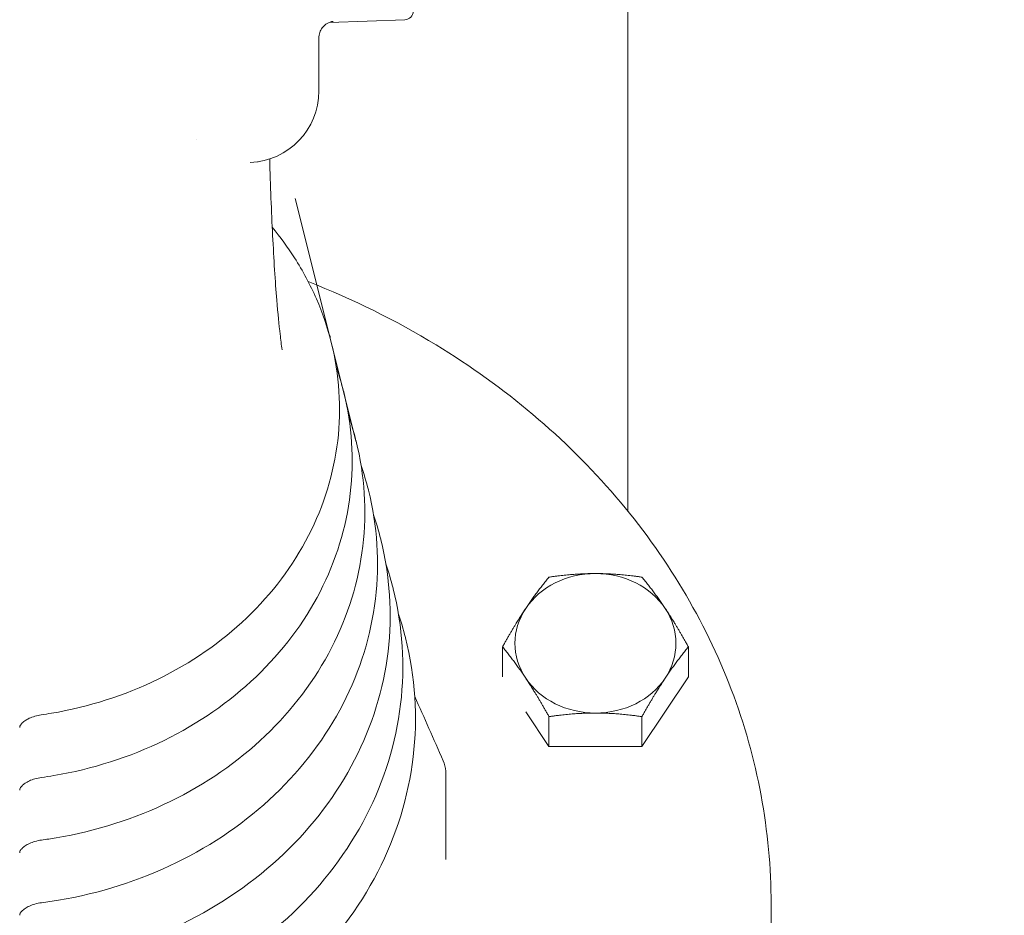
# Model space of a CAD drawing. Header units: inches. Extents: x 1 to 669, y 0 to 417.
# Tile 198 of 256: x 294.24 to 297.68, y 239.58 to 242.71. Entities that reach past the tile are written whole.
import ezdxf

# ---------------------------------------------------------------- set-up
doc = ezdxf.new("R2010")
doc.units = ezdxf.units.IN
doc.header["$LTSCALE"] = 12
doc.header["$MEASUREMENT"] = 0
doc.layers.add('D', color=2, linetype='CONTINUOUS')
doc.layers.add('X', color=1, linetype='CONTINUOUS')
doc.styles.get("Standard").update_dxf_attribs({"font": 'SIMPLEX.SHX', "width": 0.875})
doc.dimstyles.get("Standard").update_dxf_attribs({"dimscale": 28, "dimtxt": 0.125, "dimasz": 0.125, "dimexe": 0.04375, "dimexo": 0.0625, "dimgap": 0.04375, "dimtad": 0, "dimtih": 1, "dimtoh": 1, "dimdec": 4, "dimzin": 12, "dimdsep": 46, "dimlunit": 5, "dimtxsty": 'Standard', "dimcen": 0, "dimclrd": 256, "dimclre": 256, "dimclrt": 256, "dimadec": 1, "dimazin": 3, "dimtfac": 0.875, "dimtdec": 4, "dimtofl": 0, "dimtmove": 0, "dimatfit": 2, "dimfxl": 0, "dimtolj": 1, "dimtzin": 12, "dimlwd": 13, "dimlwe": 13, "dimarcsym": 0})

msp = doc.modelspace()

# ---------------------------------------------------------------- linework, layer by layer
at = {"layer": 'X', "lineweight": 0}
for p, q in [((296.36697, 240.99233), (296.36697, 243.22511)), ((295.32426, 242.69989), (295.588, 242.7091)), ((295.2871, 242.46011), (295.2871, 242.64448)), ((295.41672, 241.23884), (295.20405, 242.08506)), ((295.32667, 241.59667), (295.32667, 241.60247)), ((295.3305, 241.5819), (295.33065, 241.5813)), ((295.37356, 241.41057), (295.37388, 241.4093)), ((295.41672, 241.23884), (295.41704, 241.23759)), ((295.45994, 241.06685), (295.46026, 241.06558)), ((295.5031, 240.89512), (295.50342, 240.89387)), ((295.54633, 240.72313), (295.54665, 240.72186)), ((295.58948, 240.55141), (295.5898, 240.55015)), ((295.92866, 240.41431), (295.92866, 240.51863)), ((296.57818, 240.414), (296.57818, 240.51863)), ((296.4158, 240.17043), (296.57818, 240.414)), ((296.01021, 240.29168), (296.09104, 240.17043)), ((296.09104, 240.17043), (296.09104, 240.27506)), ((296.4158, 240.17043), (296.4158, 240.27506)), ((296.09104, 240.17043), (296.4158, 240.17043)), ((295.73065, 240.07675), (295.73065, 239.77566)), ((296.86695, 239.45959), (296.86695, 239.62062))]:
    msp.add_line(p, q, dxfattribs=at)
for centre, radius, start in [((295.58695, 242.73908), 0.03, 271.99998), ((295.0371, 242.46011), 0.25, 272.35952)]:
    msp.add_arc(centre, radius, start, 360, dxfattribs=at)
at = {"layer": 'X', "lineweight": 0, "extrusion": (8.86266e-16, -8.07051e-19, -1)}
msp.add_ellipse((294.88872, 242.42719), major_axis=(0.0063, -0.64639), ratio=0.0484361, start_param=1.3609926, end_param=1.3609958, dxfattribs=at)
at = {"layer": 'X', "lineweight": 0}
for centre, major_axis, ratio, start_param, end_param in [((296.25342, 240.53119), (-0.28125, 0), 0.8660254, -1.5707963, -0.5235988), ((296.25342, 240.53119), (-0.28125, 0), 0.8660254, -2.6179939, -1.5707963), ((296.25342, 240.53119), (-0.28125, 0), 0.8660254, -0.5235988, 0.5235988), ((296.25342, 240.53119), (0.28125, 0), 0.8660254, -0.5235988, 0.5235988), ((296.25342, 240.53119), (0.28125, 0), 0.8660254, -2.6179939, -1.5707963), ((296.25342, 240.53119), (0.28125, 0), 0.8660254, -1.5707963, -0.5235988), ((294.31107, 240.10955), (0.00646, -0.04706), 0.0000017, 0, 0.0000882), ((294.31138, 239.89144), (0.00632, -0.04758), 0.0000017, 0, 0.0000886), ((294.31175, 239.67218), (0.00605, -0.04711), 0.0000016, 0, 0.0000898)]:
    msp.add_ellipse(centre, major_axis=major_axis, ratio=ratio, start_param=start_param, end_param=end_param, dxfattribs=at)
at = {"layer": 'X', "lineweight": 0, "extrusion": (2.03479e-17, -1.42982e-16, -1)}
msp.add_ellipse((294.31064, 240.32886), major_axis=(0.00676, -0.04752), ratio=0.0000019, start_param=0, end_param=0.0000943, dxfattribs=at)
at = {"layer": 'X', "lineweight": 0}
for points, knots in [([(295.3367, 242.70335), (295.3367, 242.70335), (295.3365, 242.70333), (295.33534, 242.70314), (295.33429, 242.70297), (295.33155, 242.70231), (295.33052, 242.70204), (295.32781, 242.70123), (295.32602, 242.70061), (295.32221, 242.69905), (295.32017, 242.69809), (295.31526, 242.6954), (295.31239, 242.6935), (295.30578, 242.68824), (295.30218, 242.68455), (295.29546, 242.67561), (295.2925, 242.67008), (295.28826, 242.65798), (295.2871, 242.65118), (295.2871, 242.64448)], [0.11807573, 0.11807573, 0.11807573, 0.11807573, 0.12933931, 0.12933931, 0.14139543, 0.14139543, 0.14680648, 0.14680648, 0.15378808, 0.15378808, 0.16105324, 0.16105324, 0.17155872, 0.17155872, 0.18688402, 0.18688402, 0.20533834, 0.20533834, 0.22549481, 0.22549481, 0.22549481, 0.22549481]), ([(295.11531, 242.22265), (295.1179, 242.13029), (295.12142, 242.03898), (295.1298, 241.87217), (295.1348, 241.79459), (295.14392, 241.68317), (295.148, 241.64214), (295.15177, 241.61037)], [0.00468177, 0.00468177, 0.00468177, 0.00468177, 0.28470693, 0.28470693, 0.56507932, 0.56507932, 0.76789235, 0.76789235, 0.76789235, 0.76789235]), ([(295.12422, 241.98397), (295.15239, 241.94997), (295.17831, 241.91451), (295.23135, 241.83169), (295.25704, 241.78361), (295.30011, 241.68461), (295.31749, 241.63368), (295.3305, 241.5819)], [2.51921802, 2.51921802, 2.51921802, 2.51921802, 2.63527669, 2.63527669, 2.7812818, 2.7812818, 2.92728692, 2.92728692, 2.92728692, 2.92728692]), ([(296.86695, 239.62062), (296.86695, 239.87466), (296.81978, 240.12865), (296.6359, 240.61106), (296.49912, 240.83937), (296.14968, 241.24749), (295.9369, 241.42712), (295.55639, 241.65883), (295.40648, 241.73299), (295.24994, 241.79438)], [3.1415927, 3.1415927, 3.1415927, 3.1415927, 3.4604396, 3.4604396, 3.7796486, 3.7796486, 4.0995624, 4.0995624, 4.2871773, 4.2871773, 4.2871773, 4.2871773]), ([(295.33065, 241.5813), (295.35887, 241.46904), (295.36641, 241.35271), (295.33931, 241.1241), (295.30475, 241.01188), (295.19708, 240.80221), (295.12379, 240.70489), (294.94567, 240.53473), (294.84065, 240.46211), (294.60945, 240.34905), (294.48322, 240.3088), (294.34114, 240.28487), (294.32928, 240.28303), (294.3174, 240.28134)], [2.9272869, 2.9272869, 2.9272869, 2.9272869, 3.2438876, 3.2438876, 3.5600376, 3.5600376, 3.8780139, 3.8780139, 4.1983763, 4.1983763, 4.5203046, 4.5203046, 4.549518, 4.549518, 4.549518, 4.549518]), ([(295.37388, 241.4093), (295.4031, 241.29305), (295.41089, 241.17259), (295.38279, 240.93585), (295.34697, 240.81964), (295.23539, 240.60253), (295.15945, 240.50177), (294.97492, 240.32562), (294.86612, 240.25045), (294.62666, 240.13346), (294.49592, 240.09181), (294.34657, 240.0667), (294.33207, 240.06449), (294.31753, 240.06249)], [2.9272864, 2.9272864, 2.9272864, 2.9272864, 3.2440341, 3.2440341, 3.5603505, 3.5603505, 3.8784179, 3.8784179, 4.198768, 4.198768, 4.5206126, 4.5206126, 4.5550974, 4.5550974, 4.5550974, 4.5550974]), ([(295.41704, 241.23759), (295.44725, 241.11735), (295.45531, 240.99276), (295.42623, 240.74791), (295.38916, 240.62771), (295.27371, 240.40317), (295.19514, 240.29895), (295.00423, 240.11679), (294.89169, 240.03906), (294.64399, 239.9181), (294.50876, 239.87505), (294.35211, 239.84873), (294.33493, 239.84614), (294.3177, 239.84386)], [2.9272864, 2.9272864, 2.9272864, 2.9272864, 3.244107, 3.244107, 3.5605059, 3.5605059, 3.8786183, 3.8786183, 4.1989622, 4.1989622, 4.5207654, 4.5207654, 4.5602475, 4.5602475, 4.5602475, 4.5602475]), ([(295.46026, 241.06558), (295.49148, 240.94135), (295.4998, 240.81263), (295.46971, 240.55966), (295.43138, 240.43547), (295.31202, 240.20349), (295.2308, 240.09583), (295.03347, 239.90768), (294.91716, 239.8274), (294.66119, 239.70251), (294.52147, 239.65806), (294.35755, 239.63056), (294.33771, 239.62763), (294.31781, 239.62507)], [2.9272864, 2.9272864, 2.9272864, 2.9272864, 3.2442381, 3.2442381, 3.5607852, 3.5607852, 3.8789783, 3.8789783, 4.1993108, 4.1993108, 4.5210396, 4.5210396, 4.5651254, 4.5651254, 4.5651254, 4.5651254]), ([(295.50342, 240.89387), (295.53564, 240.76565), (295.54422, 240.6328), (295.51314, 240.37172), (295.47357, 240.24354), (295.35034, 240.00412), (295.26649, 239.89301), (295.06279, 239.69885), (294.94273, 239.61601), (294.67852, 239.48715), (294.53431, 239.4413), (294.36309, 239.41259), (294.34056, 239.4093), (294.31796, 239.40649)], [2.9272865, 2.9272865, 2.9272865, 2.9272865, 3.2443005, 3.2443005, 3.560918, 3.560918, 3.8791494, 3.8791494, 4.1994764, 4.1994764, 4.5211698, 4.5211698, 4.569647, 4.569647, 4.569647, 4.569647]), ([(295.54665, 240.72186), (295.57987, 240.58965), (295.58871, 240.45268), (295.55663, 240.18347), (295.51579, 240.0513), (295.38865, 239.80444), (295.30215, 239.68989), (295.09203, 239.48974), (294.9682, 239.40436), (294.69573, 239.27156), (294.54702, 239.22431), (294.36852, 239.19443), (294.34333, 239.1908), (294.31805, 239.18775)], [2.9272865, 2.9272865, 2.9272865, 2.9272865, 3.2444181, 3.2444181, 3.5611687, 3.5611687, 3.8794722, 3.8794722, 4.1997887, 4.1997887, 4.5214153, 4.5214153, 4.5739475, 4.5739475, 4.5739475, 4.5739475]), ([(295.5898, 240.55015), (295.62403, 240.41395), (295.63312, 240.27285), (295.60006, 239.99552), (295.55798, 239.85936), (295.42696, 239.60507), (295.33784, 239.48707), (295.12134, 239.28091), (294.99377, 239.19297), (294.71305, 239.0562), (294.55985, 239.00755), (294.37405, 238.97646), (294.34617, 238.97249), (294.31819, 238.96922)], [2.9272865, 2.9272865, 2.9272865, 2.9272865, 3.2444716, 3.2444716, 3.5612827, 3.5612827, 3.879619, 3.879619, 4.1999306, 4.1999306, 4.5215268, 4.5215268, 4.5779494, 4.5779494, 4.5779494, 4.5779494]), ([(294.3174, 240.28134), (294.3098, 240.28025), (294.30206, 240.27858), (294.28793, 240.27443), (294.28134, 240.27194), (294.27093, 240.26707), (294.26673, 240.26476), (294.26309, 240.26242)], [0, 0, 0, 0, 0.023147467, 0.023147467, 0.045063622, 0.045063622, 0.062330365, 0.062330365, 0.062330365, 0.062330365]), ([(294.26309, 240.26242), (294.25816, 240.25925), (294.25412, 240.25597), (294.24804, 240.24996), (294.24596, 240.24718), (294.24298, 240.24217), (294.24238, 240.2402), (294.242, 240.23809), (294.24195, 240.23753), (294.24195, 240.23698)], [0, 0, 0, 0, 0.023402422, 0.023402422, 0.047409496, 0.047409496, 0.076622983, 0.076622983, 0.090297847, 0.090297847, 0.090297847, 0.090297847]), ([(295.72121, 240.12088), (295.72626, 240.10925), (295.72945, 240.09676), (295.73056, 240.08184), (295.73065, 240.07929), (295.73065, 240.07675)], [0, 0, 0, 0, 0.038791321, 0.038791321, 0.046769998, 0.046769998, 0.046769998, 0.046769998]), ([(294.31753, 240.06249), (294.30996, 240.06145), (294.30224, 240.05982), (294.28814, 240.05574), (294.28156, 240.05328), (294.27, 240.04794), (294.26488, 240.04501), (294.25625, 240.03906), (294.25271, 240.036), (294.24715, 240.03018), (294.24525, 240.02743), (294.24263, 240.02257), (294.24219, 240.02074), (294.24198, 240.01894), (294.24195, 240.01856), (294.24195, 240.01819)], [0, 0, 0, 0, 0.02305012, 0.02305012, 0.04493479, 0.04493479, 0.06646621, 0.06646621, 0.088777, 0.088777, 0.11341981, 0.11341981, 0.1437163, 0.1437163, 0.15258654, 0.15258654, 0.15258654, 0.15258654]), ([(294.3177, 239.84386), (294.31013, 239.84285), (294.30241, 239.84126), (294.2883, 239.83724), (294.28171, 239.83481), (294.27012, 239.82951), (294.26499, 239.8266), (294.25632, 239.82068), (294.25277, 239.81763), (294.24718, 239.81182), (294.24527, 239.80908), (294.24264, 239.80426), (294.24219, 239.80245), (294.24198, 239.80067), (294.24195, 239.80028), (294.24195, 239.79991)], [0, 0, 0, 0, 0.02302847, 0.02302847, 0.04492162, 0.04492162, 0.06650381, 0.06650381, 0.08888396, 0.08888396, 0.11360465, 0.11360465, 0.14397254, 0.14397254, 0.15327488, 0.15327488, 0.15327488, 0.15327488]), ([(294.31781, 239.62507), (294.31024, 239.6241), (294.30253, 239.62253), (294.28843, 239.61858), (294.28184, 239.61617), (294.27023, 239.61089), (294.26508, 239.60799), (294.25638, 239.60207), (294.25281, 239.599), (294.24719, 239.59318), (294.24527, 239.59042), (294.24263, 239.58555), (294.24219, 239.58371), (294.24198, 239.5819), (294.24195, 239.58152), (294.24195, 239.58116)], [0, 0, 0, 0, 0.02299155, 0.02299155, 0.04488206, 0.04488206, 0.06651294, 0.06651294, 0.08897848, 0.08897848, 0.11380618, 0.11380618, 0.14432007, 0.14432007, 0.15318842, 0.15318842, 0.15318842, 0.15318842])]:
    msp.add_open_spline(points, degree=3, knots=knots, dxfattribs=at)
for points in [[(295.04743, 242.21032), (295.04743, 242.21032), (295.04741, 242.21032), (295.04737, 242.21032)], [(295.07393, 242.20949), (295.07393, 242.20949), (295.07393, 242.20949), (295.07392, 242.20949)], [(295.07511, 242.21023), (295.07511, 242.21023), (295.07511, 242.21022), (295.07511, 242.21022)], [(295.15177, 241.61037), (295.15399, 241.59166), (295.15624, 241.5736), (295.1585, 241.5564)], [(295.34803, 241.49592), (295.35782, 241.46779), (295.36634, 241.43931), (295.37356, 241.41058)], [(295.39137, 241.32406), (295.40105, 241.29596), (295.40951, 241.26752), (295.41672, 241.23884)], [(295.43468, 241.15221), (295.4443, 241.12405), (295.45273, 241.09557), (295.45994, 241.06685)], [(295.478, 240.98034), (295.48752, 240.95222), (295.4959, 240.92379), (295.5031, 240.89513)], [(295.52129, 240.80849), (295.53076, 240.78031), (295.53911, 240.75183), (295.54633, 240.72313)], [(295.5646, 240.63663), (295.57398, 240.60848), (295.58229, 240.58005), (295.58948, 240.55141)], [(295.62215, 240.34501), (295.65537, 240.27141), (295.68843, 240.19652), (295.72121, 240.12088)], [(294.24195, 240.23697), (294.24195, 240.23698), (294.24195, 240.23698), (294.24195, 240.23698)], [(295.73065, 240.07675), (295.73065, 240.07675), (295.73065, 240.07675), (295.73065, 240.07675)], [(294.24195, 240.01819), (294.24195, 240.01819), (294.24195, 240.01819), (294.24195, 240.01819)], [(294.24195, 239.79991), (294.24195, 239.7999), (294.24195, 239.7999), (294.24195, 239.7999)]]:
    msp.add_open_spline(points, degree=3, dxfattribs=at)
for points, weights in [([(295.32667, 241.60247), (295.32509, 241.60529), (295.32354, 241.60806)], [1.7106008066, 1.71505140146, 1.71935229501]), ([(295.32548, 241.60104), (295.32607, 241.60176), (295.32667, 241.60247)], [1.71392980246, 1.71227590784, 1.7106008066]), ([(296.09104, 240.7622), (296.04753, 240.70949), (296.00985, 240.65297)], [1.7106008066, 1.84291623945, 1.84291623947]), ([(296.25342, 240.77476), (296.17806, 240.77476), (296.09104, 240.7622)], [1.84291623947, 1.84291623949, 1.7106008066]), ([(296.4158, 240.7622), (296.32878, 240.77476), (296.25342, 240.77476)], [1.7106008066, 1.84291623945, 1.84291623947]), ([(296.49699, 240.65297), (296.45931, 240.70949), (296.4158, 240.7622)], [1.84291623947, 1.84291623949, 1.7106008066]), ([(296.00985, 240.65297), (295.97217, 240.59645), (295.92866, 240.51863)], [1.84291623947, 1.84291623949, 1.7106008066]), ([(296.57818, 240.51863), (296.53467, 240.59645), (296.49699, 240.65297)], [1.7106008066, 1.84291623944, 1.84291623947]), ([(295.92866, 240.51863), (295.97217, 240.46592), (296.00985, 240.4094)], [1.7106008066, 1.84291623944, 1.84291623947]), ([(296.49699, 240.4094), (296.53467, 240.46592), (296.57818, 240.51863)], [1.84291623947, 1.84291623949, 1.7106008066]), ([(296.00985, 240.4094), (296.04753, 240.35288), (296.09104, 240.27506)], [1.84291623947, 1.84291623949, 1.7106008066]), ([(296.4158, 240.27506), (296.45931, 240.35288), (296.49699, 240.4094)], [1.7106008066, 1.84291623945, 1.84291623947]), ([(296.09104, 240.27506), (296.17806, 240.28762), (296.25342, 240.28762)], [1.7106008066, 1.84291623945, 1.84291623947]), ([(296.25342, 240.28762), (296.32878, 240.28762), (296.4158, 240.27506)], [1.84291623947, 1.84291623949, 1.7106008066])]:
    msp.add_rational_spline(points, weights, degree=2, dxfattribs=at)

# ---------------------------------------------------------------- leaders
at = {"layer": 'D', "annotation_type": 0, "has_hookline": 1, "hookline_direction": 1, "text_width": 33.25}
msp.add_leader([(311.08447, 238.32953), (293.08842, 276.18), (289.58842, 276.18)], dimstyle='Standard', override={"dimgap": 0.04375, "dimtad": 0, "dimarcsym": 1}, dxfattribs=at)

doc.saveas('drawing.dxf')
